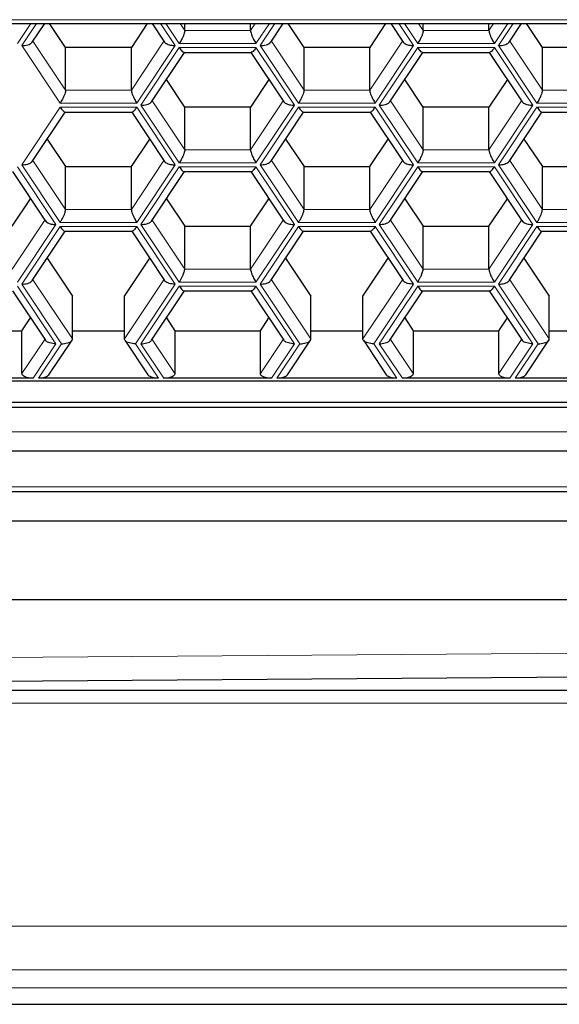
# Model space of a CAD drawing. Header units: millimetres. Extents: x 8 to 754, y 12 to 417.
# Tile 42 of 69: x 393.4 to 399.08, y 329 to 339.37. Entities that reach past the tile are written whole.
import ezdxf

# ---------------------------------------------------------------- set-up
doc = ezdxf.new("R2010")
doc.units = ezdxf.units.MM

msp = doc.modelspace()

# ---------------------------------------------------------------- linework, layer by layer
at = {"color": 252, "linetype": 'Continuous', "lineweight": 0}
for p, q in [((365.99, 339.368), (399.99, 339.368)), ((393.514, 339.328), (393.374, 339.118)), ((393.417, 339.096), (393.572, 339.328)), ((394.879, 339.328), (395.034, 339.096)), ((395.077, 339.118), (394.937, 339.328)), ((395.086, 339.328), (395.135, 339.254)), ((395.828, 339.254), (395.877, 339.328)), ((396.026, 339.328), (395.885, 339.118)), ((395.929, 339.096), (396.084, 339.328)), ((397.391, 339.328), (397.545, 339.096)), ((397.589, 339.118), (397.448, 339.328)), ((397.597, 339.328), (397.646, 339.254)), ((398.339, 339.254), (398.388, 339.328)), ((398.537, 339.328), (398.397, 339.118)), ((398.44, 339.096), (398.595, 339.328)), ((395.135, 339.254), (395.828, 339.254)), ((397.646, 339.254), (398.339, 339.254)), ((393.821, 338.49), (393.417, 339.096)), ((393.535, 339.142), (393.879, 338.626)), ((394.572, 338.626), (394.916, 339.142)), ((395.034, 339.096), (394.63, 338.49)), ((394.673, 338.468), (395.077, 339.074)), ((395.885, 339.118), (395.077, 339.118)), ((395.077, 339.074), (395.885, 339.074)), ((395.885, 339.074), (396.29, 338.468)), ((396.333, 338.49), (395.929, 339.096)), ((396.047, 339.142), (396.391, 338.626)), ((397.083, 338.626), (397.428, 339.142)), ((397.545, 339.096), (397.141, 338.49)), ((397.184, 338.468), (397.589, 339.074)), ((398.397, 339.118), (397.589, 339.118)), ((397.589, 339.074), (398.397, 339.074)), ((398.397, 339.074), (398.801, 338.468)), ((398.844, 338.49), (398.44, 339.096)), ((398.558, 339.142), (398.902, 338.626)), ((393.879, 338.626), (394.572, 338.626)), ((396.391, 338.626), (397.083, 338.626)), ((398.902, 338.626), (399.595, 338.626)), ((393.417, 337.84), (393.821, 338.446)), ((394.63, 338.49), (393.821, 338.49)), ((393.821, 338.446), (394.63, 338.446)), ((394.63, 338.446), (395.034, 337.84)), ((395.077, 337.862), (394.673, 338.468)), ((394.791, 338.515), (395.135, 337.998)), ((395.828, 337.998), (396.172, 338.515)), ((396.29, 338.468), (395.885, 337.862)), ((395.929, 337.84), (396.333, 338.446)), ((397.141, 338.49), (396.333, 338.49)), ((396.333, 338.446), (397.141, 338.446)), ((397.141, 338.446), (397.545, 337.84)), ((397.589, 337.862), (397.184, 338.468)), ((397.302, 338.515), (397.646, 337.998)), ((398.339, 337.998), (398.683, 338.515)), ((398.801, 338.468), (398.397, 337.862)), ((398.44, 337.84), (398.844, 338.446)), ((399.653, 338.49), (398.844, 338.49)), ((398.844, 338.446), (399.653, 338.446)), ((395.135, 337.998), (395.828, 337.998)), ((397.646, 337.998), (398.339, 337.998)), ((393.374, 337.819), (393.778, 337.212)), ((393.821, 337.234), (393.417, 337.84)), ((393.535, 337.887), (393.879, 337.371)), ((394.572, 337.371), (394.916, 337.887)), ((395.034, 337.84), (394.63, 337.234)), ((394.673, 337.212), (395.077, 337.819)), ((395.885, 337.862), (395.077, 337.862)), ((395.077, 337.819), (395.885, 337.819)), ((395.885, 337.819), (396.29, 337.212)), ((396.333, 337.234), (395.929, 337.84)), ((396.047, 337.887), (396.391, 337.371)), ((397.083, 337.371), (397.428, 337.887)), ((397.545, 337.84), (397.141, 337.234)), ((397.184, 337.212), (397.589, 337.819)), ((398.397, 337.862), (397.589, 337.862)), ((397.589, 337.819), (398.397, 337.819)), ((398.397, 337.819), (398.801, 337.212)), ((398.844, 337.234), (398.44, 337.84)), ((398.558, 337.887), (398.902, 337.371)), ((393.879, 337.371), (394.572, 337.371)), ((396.391, 337.371), (397.083, 337.371)), ((398.902, 337.371), (399.595, 337.371)), ((393.316, 336.743), (393.66, 337.259)), ((393.778, 337.212), (393.374, 336.606)), ((394.63, 337.234), (393.821, 337.234)), ((395.077, 336.606), (394.673, 337.212)), ((394.791, 337.259), (395.135, 336.743)), ((395.828, 336.743), (396.172, 337.259)), ((396.29, 337.212), (395.885, 336.606)), ((397.141, 337.234), (396.333, 337.234)), ((397.589, 336.606), (397.184, 337.212)), ((397.302, 337.259), (397.646, 336.743)), ((398.339, 336.743), (398.683, 337.259)), ((398.801, 337.212), (398.397, 336.606)), ((399.653, 337.234), (398.844, 337.234)), ((393.417, 336.584), (393.821, 337.191)), ((393.821, 337.191), (394.63, 337.191)), ((394.63, 337.191), (395.034, 336.584)), ((395.929, 336.584), (396.333, 337.191)), ((396.333, 337.191), (397.141, 337.191)), ((397.141, 337.191), (397.545, 336.584)), ((398.44, 336.584), (398.844, 337.191)), ((398.844, 337.191), (399.653, 337.191)), ((395.135, 336.743), (395.828, 336.743)), ((397.646, 336.743), (398.339, 336.743)), ((393.836, 335.957), (393.417, 336.584)), ((393.535, 336.631), (393.951, 336.007)), ((394.5, 336.007), (394.916, 336.631)), ((395.034, 336.584), (394.615, 335.957)), ((395.885, 336.606), (395.077, 336.606)), ((396.347, 335.957), (395.929, 336.584)), ((396.047, 336.631), (396.463, 336.007)), ((397.011, 336.007), (397.428, 336.631)), ((397.545, 336.584), (397.127, 335.957)), ((398.397, 336.606), (397.589, 336.606)), ((398.859, 335.957), (398.44, 336.584)), ((398.558, 336.631), (398.974, 336.007)), ((393.374, 336.563), (393.778, 335.957)), ((394.673, 335.957), (395.077, 336.563)), ((395.077, 336.563), (395.885, 336.563)), ((395.885, 336.563), (396.29, 335.957)), ((397.184, 335.957), (397.589, 336.563)), ((397.589, 336.563), (398.397, 336.563)), ((398.397, 336.563), (398.801, 335.957)), ((393.42, 335.643), (393.66, 336.003)), ((393.778, 335.957), (393.536, 335.593)), ((393.593, 335.593), (393.836, 335.957)), ((394.615, 335.957), (394.858, 335.593)), ((394.916, 335.593), (394.673, 335.957)), ((394.791, 336.003), (395.031, 335.643)), ((395.932, 335.643), (396.172, 336.003)), ((396.29, 335.957), (396.047, 335.593)), ((396.105, 335.593), (396.347, 335.957)), ((397.127, 335.957), (397.369, 335.593)), ((397.427, 335.593), (397.184, 335.957)), ((397.302, 336.003), (397.542, 335.643)), ((398.443, 335.643), (398.683, 336.003)), ((398.801, 335.957), (398.559, 335.593)), ((398.616, 335.593), (398.859, 335.957)), ((364.567, 335.03), (401.28, 335.03)), ((391.124, 334.451), (399.324, 334.451)), ((382.99, 332.576), (400.029, 332.705)), ((399.99, 332.172), (365.99, 332.172)), ((365.99, 329.825), (399.99, 329.825)), ((399.99, 329.367), (365.99, 329.367)), ((399.99, 329.176), (365.99, 329.176))]:
    msp.add_line(p, q, dxfattribs=at)
at = {"color": 7, "linetype": 'Continuous', "lineweight": 30}
for p, q in [((365.99, 339.328), (399.99, 339.328)), ((393.528, 339.132), (393.659, 339.328)), ((393.879, 339.076), (393.711, 339.328)), ((394.74, 339.328), (394.572, 339.076)), ((394.792, 339.328), (394.923, 339.132)), ((395.135, 339.254), (395.135, 339.328)), ((395.828, 339.254), (395.828, 339.328)), ((396.04, 339.132), (396.17, 339.328)), ((396.391, 339.076), (396.223, 339.328)), ((397.251, 339.328), (397.083, 339.076)), ((397.304, 339.328), (397.434, 339.132)), ((397.646, 339.254), (397.646, 339.328)), ((398.339, 339.254), (398.339, 339.328)), ((398.551, 339.132), (398.682, 339.328)), ((398.902, 339.076), (398.734, 339.328)), ((393.879, 338.626), (393.879, 339.076)), ((394.572, 339.076), (393.879, 339.076)), ((394.572, 338.626), (394.572, 339.076)), ((396.391, 338.626), (396.391, 339.076)), ((397.083, 339.076), (396.391, 339.076)), ((397.083, 338.626), (397.083, 339.076)), ((398.902, 338.626), (398.902, 339.076)), ((399.595, 339.076), (398.902, 339.076)), ((394.784, 338.504), (395.131, 339.024)), ((395.127, 339.024), (395.836, 339.024)), ((395.832, 339.024), (396.179, 338.504)), ((397.295, 338.504), (397.642, 339.024)), ((397.638, 339.024), (398.347, 339.024)), ((398.343, 339.024), (398.69, 338.504)), ((395.135, 338.448), (394.941, 338.74)), ((396.022, 338.74), (395.828, 338.448)), ((397.646, 338.448), (397.452, 338.74)), ((398.533, 338.74), (398.339, 338.448)), ((395.135, 337.998), (395.135, 338.448)), ((395.828, 338.448), (395.135, 338.448)), ((395.828, 337.998), (395.828, 338.448)), ((397.646, 337.998), (397.646, 338.448)), ((398.339, 338.448), (397.646, 338.448)), ((398.339, 337.998), (398.339, 338.448)), ((393.528, 337.876), (393.875, 338.396)), ((393.871, 338.396), (394.58, 338.396)), ((394.576, 338.396), (394.923, 337.876)), ((396.04, 337.876), (396.386, 338.396)), ((396.383, 338.396), (397.092, 338.396)), ((397.088, 338.396), (397.434, 337.876)), ((398.551, 337.876), (398.898, 338.396)), ((398.894, 338.396), (399.603, 338.396)), ((393.685, 338.112), (393.879, 337.821)), ((394.572, 337.821), (394.766, 338.112)), ((396.197, 338.112), (396.391, 337.821)), ((397.083, 337.821), (397.278, 338.112)), ((398.708, 338.112), (398.902, 337.821)), ((393.879, 337.371), (393.879, 337.821)), ((393.879, 337.821), (394.572, 337.821)), ((394.572, 337.371), (394.572, 337.821)), ((396.391, 337.371), (396.391, 337.821)), ((396.391, 337.821), (397.083, 337.821)), ((397.083, 337.371), (397.083, 337.821)), ((398.902, 337.371), (398.902, 337.821)), ((398.902, 337.821), (399.595, 337.821)), ((393.32, 337.769), (393.667, 337.248)), ((394.784, 337.248), (395.131, 337.769)), ((395.127, 337.769), (395.836, 337.769)), ((395.832, 337.769), (396.179, 337.248)), ((397.295, 337.248), (397.642, 337.769)), ((397.638, 337.769), (398.347, 337.769)), ((398.343, 337.769), (398.69, 337.248)), ((393.316, 337.193), (393.51, 337.484)), ((394.941, 337.484), (395.135, 337.193)), ((395.828, 337.193), (396.022, 337.484)), ((397.452, 337.484), (397.646, 337.193)), ((398.339, 337.193), (398.533, 337.484)), ((393.528, 336.621), (393.875, 337.141)), ((393.871, 337.141), (394.58, 337.141)), ((394.576, 337.141), (394.923, 336.621)), ((395.135, 336.743), (395.135, 337.193)), ((395.135, 337.193), (395.828, 337.193)), ((395.828, 336.743), (395.828, 337.193)), ((396.04, 336.621), (396.386, 337.141)), ((396.383, 337.141), (397.091, 337.141)), ((397.088, 337.141), (397.434, 336.621)), ((397.646, 336.743), (397.646, 337.193)), ((397.646, 337.193), (398.339, 337.193)), ((398.339, 336.743), (398.339, 337.193)), ((398.551, 336.621), (398.898, 337.141)), ((398.894, 337.141), (399.603, 337.141)), ((393.685, 336.856), (393.951, 336.457)), ((394.5, 336.457), (394.766, 336.856)), ((396.197, 336.856), (396.463, 336.457)), ((397.011, 336.457), (397.278, 336.856)), ((398.708, 336.856), (398.974, 336.457)), ((393.32, 336.513), (393.667, 335.993)), ((394.784, 335.993), (395.131, 336.513)), ((395.127, 336.513), (395.836, 336.513)), ((395.832, 336.513), (396.179, 335.993)), ((397.295, 335.993), (397.642, 336.513)), ((397.638, 336.513), (398.347, 336.513)), ((398.343, 336.513), (398.69, 335.993)), ((393.951, 336.007), (393.951, 336.457)), ((394.5, 336.007), (394.5, 336.457)), ((396.463, 336.007), (396.463, 336.457)), ((397.011, 336.007), (397.011, 336.457)), ((398.974, 336.007), (398.974, 336.457)), ((393.42, 336.093), (393.51, 336.228)), ((394.941, 336.228), (395.031, 336.093)), ((395.932, 336.093), (396.022, 336.228)), ((397.452, 336.228), (397.542, 336.093)), ((398.443, 336.093), (398.533, 336.228)), ((392.52, 336.093), (393.42, 336.093)), ((393.42, 335.643), (393.42, 336.093)), ((393.951, 336.093), (394.5, 336.093)), ((395.031, 336.093), (395.031, 335.643)), ((395.031, 336.093), (395.932, 336.093)), ((395.932, 335.643), (395.932, 336.093)), ((396.463, 336.093), (397.011, 336.093)), ((397.542, 336.093), (397.542, 335.643)), ((397.542, 336.093), (398.443, 336.093)), ((398.443, 335.643), (398.443, 336.093)), ((398.974, 336.093), (399.523, 336.093)), ((393.704, 335.629), (393.947, 335.993)), ((394.504, 335.993), (394.747, 335.629)), ((396.216, 335.629), (396.458, 335.993)), ((397.016, 335.993), (397.258, 335.629)), ((398.727, 335.629), (398.97, 335.993)), ((364.567, 335.567), (401.28, 335.567)), ((393.536, 335.593), (392.404, 335.593)), ((394.858, 335.593), (393.593, 335.593)), ((396.047, 335.593), (394.916, 335.593)), ((397.369, 335.593), (396.105, 335.593)), ((398.559, 335.593), (397.427, 335.593)), ((399.881, 335.593), (398.616, 335.593)), ((364.567, 335.34), (401.28, 335.34)), ((364.567, 335.29), (401.28, 335.29)), ((364.567, 334.83), (401.28, 334.83)), ((391.124, 334.401), (399.324, 334.401)), ((399.424, 334.088), (391.024, 334.088)), ((365.99, 333.264), (399.99, 333.264)), ((382.99, 332.326), (400.033, 332.455)), ((399.99, 332.305), (365.99, 332.305))]:
    msp.add_line(p, q, dxfattribs=at)
at = {"color": 7, "linetype": 'Continuous', "lineweight": 30, "flags": 128}
msp.add_lwpolyline([(365.99, 329.003), (380.099, 329.003), (386.325, 329.003), (399.99, 329.003)], dxfattribs=at)
at = {"color": 7, "linetype": 'Continuous', "lineweight": 30}
for points, knots in [([(395.135, 339.254), (395.134, 339.249), (395.134, 339.238), (395.126, 339.213), (395.115, 339.186), (395.102, 339.16), (395.09, 339.137), (395.081, 339.124), (395.077, 339.118)], [0, 0, 0, 0, 0.1642462, 0.3454589, 0.5403508, 0.6978847, 0.852929, 1, 1, 1, 1]), ([(395.828, 339.254), (395.828, 339.249), (395.829, 339.238), (395.837, 339.213), (395.848, 339.186), (395.86, 339.16), (395.873, 339.137), (395.881, 339.124), (395.885, 339.118)], [0, 0, 0, 0, 0.164246, 0.345459, 0.540351, 0.697885, 0.852929, 1, 1, 1, 1]), ([(397.646, 339.254), (397.646, 339.249), (397.645, 339.238), (397.637, 339.213), (397.626, 339.186), (397.614, 339.16), (397.601, 339.137), (397.593, 339.124), (397.589, 339.118)], [0, 0, 0, 0, 0.164246, 0.345459, 0.540351, 0.697885, 0.852929, 1, 1, 1, 1]), ([(398.339, 339.254), (398.34, 339.249), (398.341, 339.238), (398.348, 339.213), (398.359, 339.186), (398.372, 339.16), (398.384, 339.137), (398.393, 339.124), (398.397, 339.118)], [0, 0, 0, 0, 0.164246, 0.345459, 0.540351, 0.697885, 0.852929, 1, 1, 1, 1]), ([(393.417, 339.096), (393.428, 339.096), (393.45, 339.097), (393.481, 339.103), (393.505, 339.113), (393.521, 339.123), (393.526, 339.13), (393.528, 339.132)], [0, 0, 0, 0, 0.22607, 0.46473, 0.702025, 0.879731, 1, 1, 1, 1]), ([(394.923, 339.132), (394.927, 339.127), (394.936, 339.118), (394.958, 339.107), (394.984, 339.1), (395.009, 339.097), (395.026, 339.096), (395.034, 339.096)], [0, 0, 0, 0, 0.215834, 0.449322, 0.638054, 0.823803, 1, 1, 1, 1]), ([(395.077, 339.074), (395.082, 339.067), (395.093, 339.051), (395.109, 339.034), (395.121, 339.025), (395.125, 339.025), (395.127, 339.025)], [0, 0, 0, 0, 0.27486, 0.565027, 0.853535, 1, 1, 1, 1]), ([(395.885, 339.074), (395.88, 339.067), (395.869, 339.051), (395.854, 339.034), (395.842, 339.025), (395.837, 339.025), (395.836, 339.025)], [0, 0, 0, 0, 0.27486, 0.5650268, 0.8535352, 1, 1, 1, 1]), ([(395.929, 339.096), (395.939, 339.096), (395.961, 339.097), (395.992, 339.103), (396.017, 339.113), (396.033, 339.123), (396.037, 339.13), (396.039, 339.132)], [0, 0, 0, 0, 0.22607, 0.46473, 0.702025, 0.879731, 1, 1, 1, 1]), ([(397.434, 339.132), (397.439, 339.127), (397.447, 339.118), (397.47, 339.107), (397.495, 339.1), (397.52, 339.097), (397.537, 339.096), (397.545, 339.096)], [0, 0, 0, 0, 0.215834, 0.449322, 0.638054, 0.823803, 1, 1, 1, 1]), ([(397.589, 339.074), (397.594, 339.067), (397.605, 339.051), (397.62, 339.034), (397.632, 339.025), (397.637, 339.025), (397.638, 339.025)], [0, 0, 0, 0, 0.27486, 0.5650268, 0.8535352, 1, 1, 1, 1]), ([(398.397, 339.074), (398.392, 339.067), (398.381, 339.051), (398.365, 339.034), (398.354, 339.025), (398.349, 339.025), (398.347, 339.025)], [0, 0, 0, 0, 0.27486, 0.565027, 0.853535, 1, 1, 1, 1]), ([(398.44, 339.096), (398.451, 339.096), (398.473, 339.097), (398.504, 339.103), (398.528, 339.113), (398.544, 339.123), (398.549, 339.13), (398.551, 339.132)], [0, 0, 0, 0, 0.22607, 0.46473, 0.702025, 0.879731, 1, 1, 1, 1]), ([(393.879, 338.626), (393.879, 338.621), (393.878, 338.61), (393.87, 338.585), (393.859, 338.558), (393.847, 338.532), (393.834, 338.509), (393.826, 338.496), (393.821, 338.49)], [0, 0, 0, 0, 0.164246, 0.345459, 0.540351, 0.697885, 0.852929, 1, 1, 1, 1]), ([(394.572, 338.626), (394.572, 338.621), (394.573, 338.61), (394.581, 338.585), (394.592, 338.558), (394.605, 338.532), (394.617, 338.509), (394.626, 338.496), (394.63, 338.49)], [0, 0, 0, 0, 0.164246, 0.345459, 0.540351, 0.697885, 0.852929, 1, 1, 1, 1]), ([(396.391, 338.626), (396.39, 338.621), (396.389, 338.61), (396.382, 338.585), (396.371, 338.558), (396.358, 338.532), (396.346, 338.509), (396.337, 338.496), (396.333, 338.49)], [0, 0, 0, 0, 0.164246, 0.345459, 0.540351, 0.697885, 0.852929, 1, 1, 1, 1]), ([(397.083, 338.626), (397.084, 338.621), (397.085, 338.61), (397.092, 338.585), (397.103, 338.558), (397.116, 338.532), (397.129, 338.509), (397.137, 338.496), (397.141, 338.49)], [0, 0, 0, 0, 0.1642462, 0.3454589, 0.5403508, 0.6978847, 0.852929, 1, 1, 1, 1]), ([(398.902, 338.626), (398.902, 338.621), (398.901, 338.61), (398.893, 338.585), (398.882, 338.558), (398.87, 338.532), (398.857, 338.509), (398.849, 338.496), (398.844, 338.49)], [0, 0, 0, 0, 0.164246, 0.345459, 0.540351, 0.697885, 0.852929, 1, 1, 1, 1]), ([(393.821, 338.446), (393.827, 338.439), (393.838, 338.423), (393.853, 338.406), (393.865, 338.397), (393.87, 338.397), (393.871, 338.397)], [0, 0, 0, 0, 0.27486, 0.565027, 0.853535, 1, 1, 1, 1]), ([(394.58, 338.397), (394.58, 338.397), (394.583, 338.395), (394.592, 338.402), (394.605, 338.413), (394.617, 338.428), (394.626, 338.44), (394.63, 338.446)], [0, 0, 0, 0, 0.046371, 0.330318, 0.559835, 0.785726, 1, 1, 1, 1]), ([(394.673, 338.468), (394.684, 338.468), (394.706, 338.469), (394.737, 338.475), (394.761, 338.485), (394.777, 338.495), (394.782, 338.502), (394.783, 338.504)], [0, 0, 0, 0, 0.22607, 0.46473, 0.702025, 0.879731, 1, 1, 1, 1]), ([(396.179, 338.504), (396.183, 338.5), (396.191, 338.49), (396.214, 338.479), (396.239, 338.473), (396.264, 338.469), (396.281, 338.468), (396.29, 338.468)], [0, 0, 0, 0, 0.215834, 0.449322, 0.638054, 0.823803, 1, 1, 1, 1]), ([(396.333, 338.446), (396.338, 338.439), (396.349, 338.423), (396.365, 338.406), (396.376, 338.397), (396.381, 338.397), (396.383, 338.397)], [0, 0, 0, 0, 0.27486, 0.5650268, 0.8535352, 1, 1, 1, 1]), ([(397.092, 338.397), (397.092, 338.397), (397.095, 338.395), (397.104, 338.402), (397.116, 338.413), (397.129, 338.428), (397.137, 338.44), (397.141, 338.446)], [0, 0, 0, 0, 0.0463715, 0.3303177, 0.5598355, 0.7857261, 1, 1, 1, 1]), ([(397.184, 338.468), (397.195, 338.468), (397.217, 338.469), (397.248, 338.475), (397.273, 338.485), (397.288, 338.495), (397.293, 338.502), (397.295, 338.504)], [0, 0, 0, 0, 0.22607, 0.46473, 0.702025, 0.879731, 1, 1, 1, 1]), ([(398.69, 338.504), (398.694, 338.5), (398.703, 338.49), (398.726, 338.479), (398.751, 338.473), (398.776, 338.469), (398.793, 338.468), (398.801, 338.468)], [0, 0, 0, 0, 0.2158338, 0.449322, 0.6380539, 0.8238031, 1, 1, 1, 1]), ([(398.844, 338.446), (398.85, 338.439), (398.861, 338.423), (398.876, 338.406), (398.888, 338.397), (398.892, 338.397), (398.894, 338.397)], [0, 0, 0, 0, 0.27486, 0.5650268, 0.8535352, 1, 1, 1, 1]), ([(395.135, 337.998), (395.134, 337.993), (395.134, 337.982), (395.126, 337.957), (395.115, 337.93), (395.102, 337.904), (395.09, 337.882), (395.081, 337.868), (395.077, 337.862)], [0, 0, 0, 0, 0.164246, 0.345459, 0.540351, 0.697885, 0.852929, 1, 1, 1, 1]), ([(395.828, 337.998), (395.828, 337.993), (395.829, 337.982), (395.837, 337.957), (395.848, 337.93), (395.86, 337.904), (395.873, 337.882), (395.881, 337.868), (395.885, 337.862)], [0, 0, 0, 0, 0.164246, 0.345459, 0.540351, 0.697885, 0.852929, 1, 1, 1, 1]), ([(397.646, 337.998), (397.646, 337.993), (397.645, 337.982), (397.637, 337.957), (397.626, 337.93), (397.614, 337.904), (397.601, 337.882), (397.593, 337.868), (397.589, 337.862)], [0, 0, 0, 0, 0.164246, 0.345459, 0.540351, 0.697885, 0.852929, 1, 1, 1, 1]), ([(398.339, 337.998), (398.34, 337.993), (398.341, 337.982), (398.348, 337.957), (398.359, 337.93), (398.372, 337.904), (398.384, 337.882), (398.393, 337.868), (398.397, 337.862)], [0, 0, 0, 0, 0.164246, 0.345459, 0.540351, 0.697885, 0.852929, 1, 1, 1, 1]), ([(393.417, 337.84), (393.428, 337.841), (393.45, 337.841), (393.481, 337.848), (393.505, 337.857), (393.521, 337.867), (393.526, 337.874), (393.528, 337.876)], [0, 0, 0, 0, 0.22607, 0.46473, 0.702025, 0.879731, 1, 1, 1, 1]), ([(394.923, 337.876), (394.927, 337.872), (394.936, 337.862), (394.958, 337.852), (394.984, 337.845), (395.009, 337.841), (395.026, 337.84), (395.034, 337.84)], [0, 0, 0, 0, 0.215834, 0.449322, 0.638054, 0.823803, 1, 1, 1, 1]), ([(395.077, 337.819), (395.082, 337.811), (395.093, 337.795), (395.109, 337.778), (395.121, 337.769), (395.125, 337.769), (395.127, 337.769)], [0, 0, 0, 0, 0.27486, 0.565027, 0.853535, 1, 1, 1, 1]), ([(395.836, 337.769), (395.836, 337.769), (395.839, 337.768), (395.848, 337.774), (395.86, 337.785), (395.873, 337.8), (395.881, 337.813), (395.885, 337.819)], [0, 0, 0, 0, 0.046371, 0.330318, 0.559835, 0.785726, 1, 1, 1, 1]), ([(395.929, 337.84), (395.939, 337.841), (395.961, 337.841), (395.992, 337.848), (396.017, 337.857), (396.033, 337.867), (396.037, 337.874), (396.039, 337.876)], [0, 0, 0, 0, 0.22607, 0.46473, 0.702025, 0.879731, 1, 1, 1, 1]), ([(397.434, 337.876), (397.439, 337.872), (397.447, 337.862), (397.47, 337.852), (397.495, 337.845), (397.52, 337.841), (397.537, 337.84), (397.545, 337.84)], [0, 0, 0, 0, 0.215834, 0.449322, 0.638054, 0.823803, 1, 1, 1, 1]), ([(397.589, 337.819), (397.594, 337.811), (397.605, 337.795), (397.62, 337.778), (397.632, 337.769), (397.637, 337.769), (397.638, 337.769)], [0, 0, 0, 0, 0.27486, 0.5650268, 0.8535352, 1, 1, 1, 1]), ([(398.347, 337.769), (398.348, 337.769), (398.351, 337.768), (398.359, 337.774), (398.372, 337.785), (398.384, 337.8), (398.393, 337.813), (398.397, 337.819)], [0, 0, 0, 0, 0.046371, 0.330318, 0.559835, 0.785726, 1, 1, 1, 1]), ([(398.44, 337.84), (398.451, 337.841), (398.473, 337.841), (398.504, 337.848), (398.528, 337.857), (398.544, 337.867), (398.549, 337.874), (398.551, 337.876)], [0, 0, 0, 0, 0.22607, 0.46473, 0.702025, 0.879731, 1, 1, 1, 1]), ([(393.821, 337.234), (393.827, 337.242), (393.838, 337.259), (393.853, 337.289), (393.866, 337.317), (393.874, 337.34), (393.878, 337.358), (393.879, 337.367), (393.879, 337.371)], [0, 0, 0, 0, 0.188567, 0.387635, 0.585566, 0.733792, 0.872224, 1, 1, 1, 1]), ([(394.572, 337.371), (394.572, 337.365), (394.573, 337.354), (394.581, 337.329), (394.592, 337.302), (394.605, 337.276), (394.617, 337.254), (394.626, 337.24), (394.63, 337.234)], [0, 0, 0, 0, 0.164246, 0.345459, 0.540351, 0.697885, 0.852929, 1, 1, 1, 1]), ([(396.333, 337.234), (396.338, 337.242), (396.349, 337.259), (396.365, 337.289), (396.377, 337.317), (396.385, 337.34), (396.39, 337.358), (396.39, 337.367), (396.391, 337.371)], [0, 0, 0, 0, 0.188567, 0.387635, 0.585566, 0.733792, 0.872224, 1, 1, 1, 1]), ([(397.083, 337.371), (397.084, 337.365), (397.085, 337.354), (397.092, 337.329), (397.103, 337.302), (397.116, 337.276), (397.129, 337.254), (397.137, 337.24), (397.141, 337.234)], [0, 0, 0, 0, 0.1642462, 0.3454589, 0.5403508, 0.6978847, 0.852929, 1, 1, 1, 1]), ([(398.844, 337.234), (398.85, 337.242), (398.861, 337.259), (398.876, 337.289), (398.889, 337.317), (398.897, 337.34), (398.901, 337.358), (398.902, 337.367), (398.902, 337.371)], [0, 0, 0, 0, 0.188567, 0.387635, 0.585566, 0.733792, 0.872224, 1, 1, 1, 1]), ([(393.667, 337.249), (393.671, 337.244), (393.68, 337.234), (393.703, 337.224), (393.728, 337.217), (393.753, 337.213), (393.77, 337.213), (393.778, 337.212)], [0, 0, 0, 0, 0.215834, 0.449322, 0.638054, 0.823803, 1, 1, 1, 1]), ([(394.673, 337.212), (394.684, 337.213), (394.706, 337.213), (394.737, 337.22), (394.761, 337.229), (394.777, 337.239), (394.782, 337.246), (394.783, 337.249)], [0, 0, 0, 0, 0.22607, 0.46473, 0.702025, 0.879731, 1, 1, 1, 1]), ([(396.179, 337.249), (396.183, 337.244), (396.191, 337.234), (396.214, 337.224), (396.239, 337.217), (396.264, 337.213), (396.281, 337.213), (396.29, 337.212)], [0, 0, 0, 0, 0.215834, 0.449322, 0.638054, 0.823803, 1, 1, 1, 1]), ([(397.184, 337.212), (397.195, 337.213), (397.217, 337.213), (397.248, 337.22), (397.273, 337.229), (397.288, 337.239), (397.293, 337.246), (397.295, 337.249)], [0, 0, 0, 0, 0.22607, 0.46473, 0.702025, 0.879731, 1, 1, 1, 1]), ([(398.69, 337.249), (398.694, 337.244), (398.703, 337.234), (398.726, 337.224), (398.751, 337.217), (398.776, 337.213), (398.793, 337.213), (398.801, 337.212)], [0, 0, 0, 0, 0.215834, 0.449322, 0.638054, 0.823803, 1, 1, 1, 1]), ([(393.821, 337.191), (393.827, 337.183), (393.838, 337.167), (393.853, 337.151), (393.865, 337.141), (393.87, 337.141), (393.871, 337.141)], [0, 0, 0, 0, 0.27486, 0.5650268, 0.8535352, 1, 1, 1, 1]), ([(394.63, 337.191), (394.624, 337.183), (394.613, 337.167), (394.598, 337.151), (394.586, 337.141), (394.582, 337.141), (394.58, 337.141)], [0, 0, 0, 0, 0.27486, 0.565027, 0.853535, 1, 1, 1, 1]), ([(396.333, 337.191), (396.338, 337.183), (396.349, 337.167), (396.365, 337.151), (396.376, 337.141), (396.381, 337.141), (396.383, 337.141)], [0, 0, 0, 0, 0.27486, 0.565027, 0.853535, 1, 1, 1, 1]), ([(397.141, 337.191), (397.136, 337.183), (397.125, 337.167), (397.109, 337.151), (397.098, 337.141), (397.093, 337.141), (397.091, 337.141)], [0, 0, 0, 0, 0.27486, 0.565027, 0.853535, 1, 1, 1, 1]), ([(398.844, 337.191), (398.85, 337.183), (398.861, 337.167), (398.876, 337.151), (398.888, 337.141), (398.892, 337.141), (398.894, 337.141)], [0, 0, 0, 0, 0.27486, 0.565027, 0.853535, 1, 1, 1, 1]), ([(395.077, 336.606), (395.082, 336.614), (395.093, 336.632), (395.109, 336.661), (395.121, 336.689), (395.13, 336.713), (395.134, 336.73), (395.135, 336.739), (395.135, 336.743)], [0, 0, 0, 0, 0.188567, 0.387635, 0.585566, 0.733792, 0.872224, 1, 1, 1, 1]), ([(395.828, 336.743), (395.828, 336.737), (395.829, 336.726), (395.837, 336.701), (395.848, 336.674), (395.86, 336.648), (395.873, 336.626), (395.881, 336.613), (395.885, 336.606)], [0, 0, 0, 0, 0.164246, 0.345459, 0.540351, 0.697885, 0.852929, 1, 1, 1, 1]), ([(397.589, 336.606), (397.594, 336.614), (397.605, 336.632), (397.62, 336.661), (397.633, 336.689), (397.641, 336.713), (397.646, 336.73), (397.646, 336.739), (397.646, 336.743)], [0, 0, 0, 0, 0.1885671, 0.3876354, 0.5855659, 0.7337917, 0.8722242, 1, 1, 1, 1]), ([(398.339, 336.743), (398.34, 336.737), (398.341, 336.726), (398.348, 336.701), (398.359, 336.674), (398.372, 336.648), (398.384, 336.626), (398.393, 336.613), (398.397, 336.606)], [0, 0, 0, 0, 0.164246, 0.345459, 0.540351, 0.697885, 0.852929, 1, 1, 1, 1]), ([(393.417, 336.584), (393.428, 336.585), (393.45, 336.586), (393.481, 336.592), (393.505, 336.601), (393.521, 336.611), (393.526, 336.618), (393.528, 336.621)], [0, 0, 0, 0, 0.22607, 0.46473, 0.702025, 0.879731, 1, 1, 1, 1]), ([(395.034, 336.584), (395.023, 336.585), (395.001, 336.586), (394.97, 336.592), (394.946, 336.601), (394.93, 336.611), (394.925, 336.618), (394.923, 336.621)], [0, 0, 0, 0, 0.22607, 0.46473, 0.702025, 0.879731, 1, 1, 1, 1]), ([(395.929, 336.584), (395.939, 336.585), (395.961, 336.586), (395.992, 336.592), (396.017, 336.601), (396.033, 336.611), (396.037, 336.618), (396.039, 336.621)], [0, 0, 0, 0, 0.22607, 0.4647296, 0.7020252, 0.8797305, 1, 1, 1, 1]), ([(397.545, 336.584), (397.535, 336.585), (397.513, 336.586), (397.482, 336.592), (397.457, 336.601), (397.441, 336.611), (397.437, 336.618), (397.435, 336.621)], [0, 0, 0, 0, 0.22607, 0.46473, 0.702025, 0.879731, 1, 1, 1, 1]), ([(398.44, 336.584), (398.451, 336.585), (398.473, 336.586), (398.504, 336.592), (398.528, 336.601), (398.544, 336.611), (398.549, 336.618), (398.551, 336.621)], [0, 0, 0, 0, 0.22607, 0.46473, 0.702025, 0.879731, 1, 1, 1, 1]), ([(395.077, 336.563), (395.082, 336.555), (395.093, 336.539), (395.109, 336.523), (395.121, 336.514), (395.125, 336.513), (395.127, 336.513)], [0, 0, 0, 0, 0.27486, 0.5650268, 0.8535352, 1, 1, 1, 1]), ([(395.885, 336.563), (395.88, 336.555), (395.869, 336.539), (395.854, 336.523), (395.842, 336.514), (395.837, 336.513), (395.836, 336.513)], [0, 0, 0, 0, 0.27486, 0.565027, 0.853535, 1, 1, 1, 1]), ([(397.589, 336.563), (397.594, 336.555), (397.605, 336.539), (397.62, 336.523), (397.632, 336.514), (397.637, 336.513), (397.638, 336.513)], [0, 0, 0, 0, 0.27486, 0.5650268, 0.8535352, 1, 1, 1, 1]), ([(398.397, 336.563), (398.392, 336.555), (398.381, 336.539), (398.365, 336.523), (398.354, 336.514), (398.349, 336.513), (398.347, 336.513)], [0, 0, 0, 0, 0.27486, 0.565027, 0.853535, 1, 1, 1, 1]), ([(393.778, 335.957), (393.767, 335.957), (393.746, 335.958), (393.714, 335.964), (393.69, 335.973), (393.674, 335.984), (393.67, 335.99), (393.668, 335.993)], [0, 0, 0, 0, 0.22607, 0.46473, 0.702025, 0.879731, 1, 1, 1, 1]), ([(393.836, 335.957), (393.847, 335.957), (393.868, 335.958), (393.899, 335.964), (393.924, 335.973), (393.941, 335.984), (393.95, 335.995), (393.951, 336.003), (393.951, 336.007)], [0, 0, 0, 0, 0.1885671, 0.3876354, 0.5855659, 0.7337917, 0.8722242, 1, 1, 1, 1]), ([(394.615, 335.957), (394.605, 335.957), (394.583, 335.958), (394.552, 335.964), (394.527, 335.973), (394.511, 335.984), (394.501, 335.995), (394.5, 336.003), (394.5, 336.007)], [0, 0, 0, 0, 0.188567, 0.387635, 0.585566, 0.733792, 0.872224, 1, 1, 1, 1]), ([(394.673, 335.957), (394.684, 335.957), (394.706, 335.958), (394.737, 335.964), (394.761, 335.973), (394.777, 335.984), (394.782, 335.99), (394.783, 335.993)], [0, 0, 0, 0, 0.22607, 0.46473, 0.702025, 0.879731, 1, 1, 1, 1]), ([(396.29, 335.957), (396.279, 335.957), (396.257, 335.958), (396.226, 335.964), (396.201, 335.973), (396.186, 335.984), (396.181, 335.99), (396.179, 335.993)], [0, 0, 0, 0, 0.22607, 0.46473, 0.702025, 0.879731, 1, 1, 1, 1]), ([(396.347, 335.957), (396.358, 335.957), (396.38, 335.958), (396.411, 335.964), (396.436, 335.973), (396.452, 335.984), (396.461, 335.995), (396.462, 336.003), (396.463, 336.007)], [0, 0, 0, 0, 0.188567, 0.387635, 0.585566, 0.733792, 0.872224, 1, 1, 1, 1]), ([(397.127, 335.957), (397.116, 335.957), (397.094, 335.958), (397.063, 335.964), (397.038, 335.973), (397.022, 335.984), (397.013, 335.995), (397.012, 336.003), (397.011, 336.007)], [0, 0, 0, 0, 0.188567, 0.387635, 0.585566, 0.733792, 0.872224, 1, 1, 1, 1]), ([(397.184, 335.957), (397.195, 335.957), (397.217, 335.958), (397.248, 335.964), (397.273, 335.973), (397.288, 335.984), (397.293, 335.99), (397.295, 335.993)], [0, 0, 0, 0, 0.22607, 0.46473, 0.702025, 0.879731, 1, 1, 1, 1]), ([(398.801, 335.957), (398.79, 335.957), (398.769, 335.958), (398.737, 335.964), (398.713, 335.973), (398.697, 335.984), (398.693, 335.99), (398.691, 335.993)], [0, 0, 0, 0, 0.22607, 0.46473, 0.702025, 0.879731, 1, 1, 1, 1]), ([(398.859, 335.957), (398.869, 335.957), (398.891, 335.958), (398.922, 335.964), (398.947, 335.973), (398.964, 335.984), (398.973, 335.995), (398.974, 336.003), (398.974, 336.007)], [0, 0, 0, 0, 0.188567, 0.387635, 0.585566, 0.733792, 0.872224, 1, 1, 1, 1]), ([(393.536, 335.593), (393.525, 335.593), (393.503, 335.594), (393.472, 335.6), (393.447, 335.61), (393.431, 335.621), (393.422, 335.632), (393.421, 335.639), (393.42, 335.643)], [0, 0, 0, 0, 0.188567, 0.387635, 0.585566, 0.733792, 0.872224, 1, 1, 1, 1]), ([(395.031, 335.643), (395.03, 335.638), (395.028, 335.628), (395.013, 335.615), (394.991, 335.604), (394.966, 335.597), (394.941, 335.594), (394.924, 335.593), (394.916, 335.593)], [0, 0, 0, 0, 0.164246, 0.345459, 0.540351, 0.697885, 0.852929, 1, 1, 1, 1]), ([(396.047, 335.593), (396.036, 335.593), (396.015, 335.594), (395.983, 335.6), (395.959, 335.61), (395.942, 335.621), (395.933, 335.632), (395.932, 335.639), (395.932, 335.643)], [0, 0, 0, 0, 0.188567, 0.387635, 0.585566, 0.733792, 0.872224, 1, 1, 1, 1]), ([(397.542, 335.643), (397.542, 335.638), (397.54, 335.628), (397.525, 335.615), (397.503, 335.604), (397.477, 335.597), (397.452, 335.594), (397.435, 335.593), (397.427, 335.593)], [0, 0, 0, 0, 0.164246, 0.345459, 0.540351, 0.697885, 0.852929, 1, 1, 1, 1]), ([(398.559, 335.593), (398.548, 335.593), (398.526, 335.594), (398.495, 335.6), (398.47, 335.61), (398.454, 335.621), (398.445, 335.632), (398.444, 335.639), (398.443, 335.643)], [0, 0, 0, 0, 0.188567, 0.387635, 0.585566, 0.733792, 0.872224, 1, 1, 1, 1]), ([(393.704, 335.629), (393.7, 335.624), (393.692, 335.615), (393.669, 335.604), (393.644, 335.597), (393.619, 335.594), (393.602, 335.593), (393.593, 335.593)], [0, 0, 0, 0, 0.215834, 0.449322, 0.638054, 0.823803, 1, 1, 1, 1]), ([(394.858, 335.593), (394.847, 335.593), (394.825, 335.594), (394.794, 335.6), (394.77, 335.61), (394.754, 335.62), (394.749, 335.626), (394.747, 335.629)], [0, 0, 0, 0, 0.22607, 0.4647296, 0.7020252, 0.8797305, 1, 1, 1, 1]), ([(396.216, 335.629), (396.212, 335.624), (396.203, 335.615), (396.18, 335.604), (396.155, 335.597), (396.13, 335.594), (396.113, 335.593), (396.105, 335.593)], [0, 0, 0, 0, 0.215834, 0.449322, 0.638054, 0.823803, 1, 1, 1, 1]), ([(397.369, 335.593), (397.359, 335.593), (397.337, 335.594), (397.306, 335.6), (397.281, 335.61), (397.265, 335.62), (397.261, 335.626), (397.259, 335.629)], [0, 0, 0, 0, 0.22607, 0.46473, 0.702025, 0.879731, 1, 1, 1, 1]), ([(398.727, 335.629), (398.723, 335.624), (398.714, 335.615), (398.692, 335.604), (398.667, 335.597), (398.642, 335.594), (398.625, 335.593), (398.616, 335.593)], [0, 0, 0, 0, 0.215834, 0.449322, 0.638054, 0.823803, 1, 1, 1, 1])]:
    msp.add_open_spline(points, degree=3, knots=knots, dxfattribs=at)

doc.saveas('drawing.dxf')
